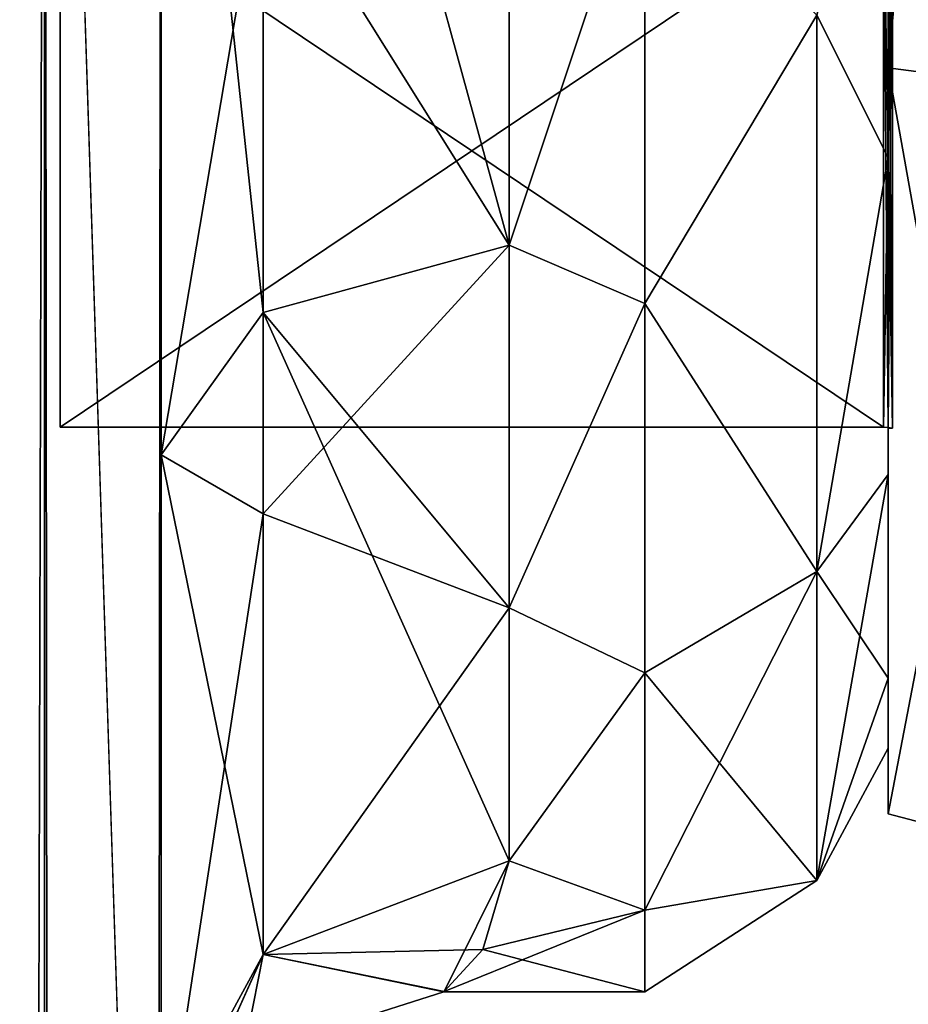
# Model space of a CAD drawing. Extents: x -23 to 700, y -1799 to -1.
# Tile 240 of 251: x 678 to 690, y -52 to -38. Entities that reach past the tile are written whole.
import ezdxf

# ---------------------------------------------------------------- set-up
doc = ezdxf.new("R2010")
doc.units = 0
doc.header["$LTSCALE"] = 54.754438
for name, color, linetype in [('1593', 7, 'CONTINUOUS'), ('1594', 7, 'CONTINUOUS'), ('1595', 7, 'CONTINUOUS'), ('1596', 7, 'CONTINUOUS'), ('1599', 7, 'CONTINUOUS'), ('1600', 7, 'CONTINUOUS'), ('1603', 7, 'CONTINUOUS'), ('1604', 7, 'CONTINUOUS'), ('1775', 7, 'CONTINUOUS'), ('1776', 7, 'CONTINUOUS'), ('781', 7, 'CONTINUOUS'), ('783', 7, 'CONTINUOUS'), ('785', 7, 'CONTINUOUS'), ('799', 7, 'CONTINUOUS'), ('803', 7, 'CONTINUOUS'), ('814', 7, 'CONTINUOUS'), ('815', 7, 'CONTINUOUS'), ('819', 7, 'CONTINUOUS'), ('837', 7, 'CONTINUOUS')]:
    doc.layers.add(name, color=color, linetype=linetype)

msp = doc.modelspace()

# ---------------------------------------------------------------- linework, layer by layer
at = {"layer": '1593', "linetype": 'CONTINUOUS'}
for points in [[(690, -17.279, 18.571), (690, -20.05, 13.772), (690, -38.721, 18.571), (690, -17.279, 18.571)], [(690, -38.721, -18.571), (690, -35.95, -13.772), (690, -17.279, -18.571), (690, -38.721, -18.571)], [(690, -20.05, 13.772), (690, -35.95, 13.772), (690, -38.721, 18.571), (690, -20.05, 13.772)], [(690, -35.95, 13.772), (690, -43.902), (690, -38.721, 18.571), (690, -35.95, 13.772)], [(690, -43.902), (690, -35.95, -13.772), (690, -49.444), (690, -43.902)], [(690, -49.444), (690, -35.95, -13.772), (690, -38.721, -18.571), (690, -49.444)], [(690, -43.902), (690, -49.444), (690, -38.721, 18.571), (690, -43.902)]]:
    msp.add_3dface(points, dxfattribs=at)
at = {"layer": '1594', "linetype": 'CONTINUOUS'}
for points in [[(678.1, -12.115), (678.1, -20.058, -13.757), (678.1, -43.885), (678.1, -12.115)], [(678.1, -12.115), (678.1, -43.885), (678.1, -35.942, 13.757), (678.1, -12.115)], [(678.1, -20.058, -13.757), (678.1, -35.942, -13.757), (678.1, -43.885), (678.1, -20.058, -13.757)]]:
    msp.add_3dface(points, dxfattribs=at)
at = {"layer": '1595', "linetype": 'CONTINUOUS'}
for points in [[(678.1, -43.885), (678.1, -35.942, -13.757), (689.934, -43.885), (678.1, -43.885)], [(689.934, -43.885), (678.1, -35.942, -13.757), (689.934, -35.942, -13.757), (689.934, -43.885)]]:
    msp.add_3dface(points, dxfattribs=at)
at = {"layer": '1596', "linetype": 'CONTINUOUS'}
for points in [[(678.1, -43.885), (689.934, -43.885), (689.934, -35.942, 13.757), (678.1, -43.885)], [(678.1, -35.942, 13.757), (678.1, -43.885), (689.934, -35.942, 13.757), (678.1, -35.942, 13.757)]]:
    msp.add_3dface(points, dxfattribs=at)
at = {"layer": '1599', "linetype": 'CONTINUOUS'}
for points in [[(692.009, -38.985, -19.026), (690, -17.279, -18.571), (692.009, -17.015, -19.026), (692.009, -38.985, -19.026)], [(690, -38.721, -18.571), (690, -17.279, -18.571), (692.009, -38.985, -19.026), (690, -38.721, -18.571)], [(690, -49.444), (690, -38.721, -18.571), (692.009, -49.97, 0), (690, -49.444)], [(692.009, -49.97, 0), (690, -38.721, -18.571), (692.009, -38.985, -19.026), (692.009, -49.97, 0)]]:
    msp.add_3dface(points, dxfattribs=at)
at = {"layer": '1600', "linetype": 'CONTINUOUS'}
for points in [[(690, -17.279, 18.571), (690, -38.721, 18.571), (692.009, -17.015, 19.026), (690, -17.279, 18.571)], [(692.009, -17.015, 19.026), (690, -38.721, 18.571), (692.009, -38.985, 19.026), (692.009, -17.015, 19.026)], [(690, -38.721, 18.571), (690, -49.444), (692.009, -38.985, 19.026), (690, -38.721, 18.571)], [(690, -49.444), (692.009, -49.97, 0), (692.009, -38.985, 19.026), (690, -49.444)]]:
    msp.add_3dface(points, dxfattribs=at)
at = {"layer": '1603', "linetype": 'CONTINUOUS'}
for points in [[(689.934, -35.942, 13.757), (689.934, -43.885), (690.064, -35.951, 13.772), (689.934, -35.942, 13.757)], [(689.934, -43.885), (689.999, -43.889), (690.064, -35.951, 13.772), (689.934, -43.885)], [(689.999, -43.889), (690.064, -43.902), (690.064, -35.951, 13.772), (689.999, -43.889)]]:
    msp.add_3dface(points, dxfattribs=at)
at = {"layer": '1604', "linetype": 'CONTINUOUS'}
for points in [[(689.934, -43.885), (689.934, -35.942, -13.757), (689.999, -43.889), (689.934, -43.885)], [(689.999, -43.889), (689.934, -35.942, -13.757), (690.064, -43.902), (689.999, -43.889)], [(690.064, -43.902), (689.934, -35.942, -13.757), (690.064, -35.951, -13.772), (690.064, -43.902)]]:
    msp.add_3dface(points, dxfattribs=at)
at = {"layer": '1775', "linetype": 'CONTINUOUS'}
for points in [[(690, -35.95, -13.772), (690, -43.902), (690.064, -35.951, -13.772), (690, -35.95, -13.772)], [(690, -43.902), (690.064, -43.902), (690.064, -35.951, -13.772), (690, -43.902)]]:
    msp.add_3dface(points, dxfattribs=at)
at = {"layer": '1776', "linetype": 'CONTINUOUS'}
for points in [[(690, -43.902), (690, -35.95, 13.772), (690.064, -43.902), (690, -43.902)], [(690.064, -43.902), (690, -35.95, 13.772), (690.064, -35.951, 13.772), (690.064, -43.902)]]:
    msp.add_3dface(points, dxfattribs=at)
at = {"layer": '781', "linetype": 'CONTINUOUS'}
for points in [[(679.55, -52.359, 47.352), (679.55, -52.358, 34.652), (679.55, -12.5, 54), (679.55, -52.359, 47.352)], [(679.55, -12.5, 54), (679.55, -52.358, 34.652), (679.55, -28.474, 28.996), (679.55, -12.5, 54)], [(679.55, -13.498, 57.73), (679.55, -52.359, 47.352), (679.55, -12.5, 54), (679.55, -13.498, 57.73)], [(679.55, -12.5, -54), (679.55, -12.5, -24.51), (679.55, -52.358, -47.348), (679.55, -12.5, -54)], [(679.55, -52.358, -47.348), (679.55, -12.5, -24.51), (679.55, -28.474, -28.996), (679.55, -52.358, -47.348)], [(679.55, -13.498, -57.73), (679.55, -12.5, -54), (679.55, -59.836, -57.61), (679.55, -13.498, -57.73)], [(679.55, -59.836, -57.61), (679.55, -12.5, -54), (679.55, -52.358, -47.348), (679.55, -59.836, -57.61)], [(679.55, -59.839, 57.613), (679.55, -52.359, 47.352), (679.55, -13.498, 57.73), (679.55, -59.839, 57.613)], [(679.55, -14.697, 59.303), (679.55, -59.839, 57.613), (679.55, -13.498, 57.73), (679.55, -14.697, 59.303)], [(679.55, -14.697, -59.303), (679.55, -13.498, -57.73), (679.55, -59.836, -57.61), (679.55, -14.697, -59.303)], [(679.55, -16.266, 60.5), (679.55, -59.839, 57.613), (679.55, -14.697, 59.303), (679.55, -16.266, 60.5)], [(679.55, -16.266, -60.5), (679.55, -14.697, -59.303), (679.55, -71.85, -61.5), (679.55, -16.266, -60.5)], [(679.55, -71.85, -61.5), (679.55, -14.697, -59.303), (679.55, -59.836, -57.61), (679.55, -71.85, -61.5)], [(679.55, -20, 61.5), (679.55, -59.839, 57.613), (679.55, -16.266, 60.5), (679.55, -20, 61.5)], [(679.55, -20, -61.5), (679.55, -16.266, -60.5), (679.55, -71.85, -61.5), (679.55, -20, -61.5)], [(679.55, -71.85, 61.5), (679.55, -59.839, 57.613), (679.55, -20, 61.5), (679.55, -71.85, 61.5)], [(679.55, -52.358, 34.652), (679.55, -59.836, 24.39), (679.55, -28.474, 28.996), (679.55, -52.358, 34.652)], [(679.55, -28.474, 28.996), (679.55, -59.836, 24.39), (679.55, -44.282, 23.998), (679.55, -28.474, 28.996)], [(679.55, -52.359, -34.648), (679.55, -52.358, -47.348), (679.55, -28.474, -28.996), (679.55, -52.359, -34.648)], [(679.55, -59.839, -24.387), (679.55, -52.359, -34.648), (679.55, -28.474, -28.996), (679.55, -59.839, -24.387)], [(679.55, -44.282, -23.998), (679.55, -59.839, -24.387), (679.55, -28.474, -28.996), (679.55, -44.282, -23.998)], [(679.55, -62.109, 18.038), (679.55, -54.723, 11.265), (679.55, -44.282, 23.998), (679.55, -62.109, 18.038)], [(679.55, -71.85, 20.5), (679.55, -62.109, 18.038), (679.55, -44.282, 23.998), (679.55, -71.85, 20.5)], [(679.55, -59.836, 24.39), (679.55, -71.85, 20.5), (679.55, -44.282, 23.998), (679.55, -59.836, 24.39)], [(679.55, -71.85, -20.5), (679.55, -59.839, -24.387), (679.55, -44.282, -23.998), (679.55, -71.85, -20.5)], [(679.55, -62.077, -18.02), (679.55, -71.85, -20.5), (679.55, -44.282, -23.998), (679.55, -62.077, -18.02)], [(679.55, -54.723, -11.265), (679.55, -62.077, -18.02), (679.55, -44.282, -23.998), (679.55, -54.723, -11.265)]]:
    msp.add_3dface(points, dxfattribs=at)
at = {"layer": '783', "linetype": 'CONTINUOUS'}
for points in [[(690, -7.5, 0), (690, -8.508, 6.351), (690, -48.5, 0), (690, -7.5, 0)], [(690, -8.509, -6.351), (690, -7.5, 0), (690, -47.492, -6.351), (690, -8.509, -6.351)], [(690, -47.492, -6.351), (690, -7.5, 0), (690, -48.5, 0), (690, -47.492, -6.351)], [(690, -8.508, 6.351), (690, -11.436, 12.078), (690, -47.491, 6.351), (690, -8.508, 6.351)], [(690, -48.5, 0), (690, -8.508, 6.351), (690, -47.491, 6.351), (690, -48.5, 0)], [(690, -11.436, -12.079), (690, -8.509, -6.351), (690, -44.564, -12.078), (690, -11.436, -12.079)], [(690, -44.564, -12.078), (690, -8.509, -6.351), (690, -47.492, -6.351), (690, -44.564, -12.078)], [(690, -11.436, 12.078), (690, -15.988, 16.612), (690, -44.564, 12.079), (690, -11.436, 12.078)], [(690, -47.491, 6.351), (690, -11.436, 12.078), (690, -44.564, 12.079), (690, -47.491, 6.351)], [(690, -15.988, -16.612), (690, -11.436, -12.079), (690, -40.012, -16.612), (690, -15.988, -16.612)], [(690, -40.012, -16.612), (690, -11.436, -12.079), (690, -44.564, -12.078), (690, -40.012, -16.612)], [(690, -15.988, 16.612), (690, -21.736, 19.52), (690, -40.012, 16.612), (690, -15.988, 16.612)], [(690, -44.564, 12.079), (690, -15.988, 16.612), (690, -40.012, 16.612), (690, -44.564, 12.079)], [(690, -34.264, -19.52), (690, -15.988, -16.612), (690, -40.012, -16.612), (690, -34.264, -19.52)], [(690, -40.012, 16.612), (690, -21.736, 19.52), (690, -34.264, 19.519), (690, -40.012, 16.612)]]:
    msp.add_3dface(points, dxfattribs=at)
at = {"layer": '785', "linetype": 'CONTINUOUS'}
for points in [[(684.55, -41.271, 19.997), (686.5, -35.416, 22.825), (684.55, -34.931, 22.977), (684.55, -41.271, 19.997)], [(684.55, -34.931, -22.977), (686.5, -35.416, -22.825), (684.55, -41.271, -19.997), (684.55, -34.931, -22.977)], [(686.5, -42.107, 19.416), (686.5, -35.416, 22.825), (684.55, -41.271, 19.997), (686.5, -42.107, 19.416)], [(686.5, -35.416, -22.825), (686.5, -42.107, -19.416), (684.55, -41.271, -19.997), (686.5, -35.416, -22.825)], [(684.55, -46.481, 15.312), (686.5, -42.107, 19.416), (684.55, -41.271, 19.997), (684.55, -46.481, 15.312)], [(684.55, -41.271, -19.997), (686.5, -42.107, -19.416), (684.55, -46.481, -15.312), (684.55, -41.271, -19.997)], [(686.5, -47.416, 14.107), (686.5, -42.107, 19.416), (684.55, -46.481, 15.312), (686.5, -47.416, 14.107)], [(686.5, -42.107, -19.416), (686.5, -47.416, -14.107), (684.55, -46.481, -15.312), (686.5, -42.107, -19.416)], [(684.55, -50.115, 9.323), (686.5, -47.416, 14.107), (684.55, -46.481, 15.312), (684.55, -50.115, 9.323)], [(684.55, -46.481, -15.312), (686.5, -47.416, -14.107), (684.55, -50.115, -9.323), (684.55, -46.481, -15.312)], [(686.5, -50.825, 7.416), (686.5, -47.416, 14.107), (684.55, -50.115, 9.323), (686.5, -50.825, 7.416)], [(686.5, -47.416, -14.107), (686.5, -50.825, -7.416), (684.55, -50.115, -9.323), (686.5, -47.416, -14.107)], [(683.616, -51.997, 0.38), (686.5, -50.825, 7.416), (684.55, -50.115, 9.323), (683.616, -51.997, 0.38)], [(684.55, -50.115, -9.323), (686.5, -50.825, -7.416), (684.173, -51.391, -5.374), (684.55, -50.115, -9.323)], [(686.5, -52, 0), (686.5, -50.825, 7.416), (683.616, -51.997, 0.38), (686.5, -52, 0)], [(686.5, -50.825, -7.416), (686.5, -52, 0), (684.173, -51.391, -5.374), (686.5, -50.825, -7.416)], [(684.173, -51.391, -5.374), (686.5, -52, 0), (683.613, -52, -0.082), (684.173, -51.391, -5.374)], [(683.613, -52, -0.082), (686.5, -52, 0), (683.616, -51.997, 0.38), (683.613, -52, -0.082)]]:
    msp.add_3dface(points, dxfattribs=at)
at = {"layer": '799', "linetype": 'CONTINUOUS'}
for points in [[(677.875, -1780, -67.75), (673.3, -1780, -72.325), (677.875, -20, -67.75), (677.875, -1780, -67.75)], [(677.875, -20, -67.75), (673.3, -1780, -72.325), (673.3, -20, -72.325), (677.875, -20, -67.75)], [(679.55, -20, -61.5), (679.55, -71.85, -61.5), (677.875, -1780, -67.75), (679.55, -20, -61.5)], [(679.55, -20, -61.5), (677.875, -1780, -67.75), (677.875, -20, -67.75), (679.55, -20, -61.5)]]:
    msp.add_3dface(points, dxfattribs=at)
at = {"layer": '803', "linetype": 'CONTINUOUS'}
for points in [[(673.3, -1780, 72.325), (677.875, -1780, 67.75), (673.3, -20, 72.325), (673.3, -1780, 72.325)], [(673.3, -20, 72.325), (677.875, -1780, 67.75), (677.875, -20, 67.75), (673.3, -20, 72.325)], [(679.55, -71.85, 61.5), (679.55, -20, 61.5), (677.875, -20, 67.75), (679.55, -71.85, 61.5)], [(679.55, -1728.15, 61.5), (679.55, -71.85, 61.5), (677.875, -20, 67.75), (679.55, -1728.15, 61.5)], [(679.55, -1780, 61.5), (679.55, -1728.15, 61.5), (677.875, -20, 67.75), (679.55, -1780, 61.5)], [(677.875, -1780, 67.75), (679.55, -1780, 61.5), (677.875, -20, 67.75), (677.875, -1780, 67.75)]]:
    msp.add_3dface(points, dxfattribs=at)
at = {"layer": '814', "linetype": 'CONTINUOUS'}
for points in [[(681.014, -42.236, -21.113), (679.55, -28.474, -28.996), (681.014, -28.374, -25.462), (681.014, -42.236, -21.113)], [(684.55, -34.931, -22.977), (684.55, -41.271, -19.997), (681.014, -28.374, -25.462), (684.55, -34.931, -22.977)], [(684.55, -41.271, -19.997), (681.014, -42.236, -21.113), (681.014, -28.374, -25.462), (684.55, -41.271, -19.997)], [(679.55, -44.282, -23.998), (679.55, -28.474, -28.996), (681.014, -42.236, -21.113), (679.55, -44.282, -23.998)], [(684.55, -41.271, -19.997), (684.55, -46.481, -15.312), (681.014, -42.236, -21.113), (684.55, -41.271, -19.997)], [(681.014, -51.465, -9.892), (679.55, -44.282, -23.998), (681.014, -42.236, -21.113), (681.014, -51.465, -9.892)], [(684.55, -46.481, -15.312), (684.55, -50.115, -9.323), (681.014, -42.236, -21.113), (684.55, -46.481, -15.312)], [(684.55, -50.115, -9.323), (681.014, -51.465, -9.892), (681.014, -42.236, -21.113), (684.55, -50.115, -9.323)], [(679.55, -54.723, -11.265), (679.55, -44.282, -23.998), (681.014, -51.465, -9.892), (679.55, -54.723, -11.265)]]:
    msp.add_3dface(points, dxfattribs=at)
at = {"layer": '815', "linetype": 'CONTINUOUS'}
for points in [[(679.55, -28.474, 28.996), (679.55, -44.282, 23.998), (681.014, -35.622, 24.297), (679.55, -28.474, 28.996)], [(684.55, -41.271, 19.997), (684.55, -34.931, 22.977), (681.014, -35.622, 24.297), (684.55, -41.271, 19.997)], [(681.014, -35.622, 24.297), (679.55, -44.282, 23.998), (681.014, -45.131, 18.841), (681.014, -35.622, 24.297)], [(684.55, -41.271, 19.997), (681.014, -35.622, 24.297), (681.014, -45.131, 18.841), (684.55, -41.271, 19.997)], [(684.55, -46.481, 15.312), (684.55, -41.271, 19.997), (681.014, -45.131, 18.841), (684.55, -46.481, 15.312)], [(679.55, -44.282, 23.998), (679.55, -54.723, 11.265), (681.014, -45.131, 18.841), (679.55, -44.282, 23.998)], [(681.014, -45.131, 18.841), (679.55, -54.723, 11.265), (681.014, -51.465, 9.892), (681.014, -45.131, 18.841)], [(684.55, -46.481, 15.312), (681.014, -45.131, 18.841), (681.014, -51.465, 9.892), (684.55, -46.481, 15.312)], [(684.55, -50.115, 9.323), (684.55, -46.481, 15.312), (681.014, -51.465, 9.892), (684.55, -50.115, 9.323)]]:
    msp.add_3dface(points, dxfattribs=at)
at = {"layer": '819', "linetype": 'CONTINUOUS'}
for points in [[(690, -34.264, -19.52), (690, -40.012, -16.612), (688.975, -37.968, -20.7), (690, -34.264, -19.52)], [(690, -40.012, 16.612), (690, -34.264, 19.519), (688.975, -37.968, 20.7), (690, -40.012, 16.612)], [(686.5, -35.416, 22.825), (686.5, -42.107, 19.416), (688.975, -37.968, 20.7), (686.5, -35.416, 22.825)], [(686.5, -42.107, -19.416), (686.5, -35.416, -22.825), (688.975, -37.968, -20.7), (686.5, -42.107, -19.416)], [(686.5, -42.107, 19.416), (688.975, -45.962, 14.325), (688.975, -37.968, 20.7), (686.5, -42.107, 19.416)], [(686.5, -42.107, -19.416), (688.975, -37.968, -20.7), (688.975, -45.962, -14.325), (686.5, -42.107, -19.416)], [(688.975, -37.968, -20.7), (690, -40.012, -16.612), (688.975, -45.962, -14.325), (688.975, -37.968, -20.7)], [(688.975, -45.962, 14.325), (690, -40.012, 16.612), (688.975, -37.968, 20.7), (688.975, -45.962, 14.325)], [(690, -40.012, -16.612), (690, -44.564, -12.078), (688.975, -45.962, -14.325), (690, -40.012, -16.612)], [(690, -44.564, 12.079), (690, -40.012, 16.612), (688.975, -45.962, 14.325), (690, -44.564, 12.079)], [(686.5, -42.107, 19.416), (686.5, -47.416, 14.107), (688.975, -45.962, 14.325), (686.5, -42.107, 19.416)], [(686.5, -47.416, -14.107), (686.5, -42.107, -19.416), (688.975, -45.962, -14.325), (686.5, -47.416, -14.107)], [(690, -44.564, -12.078), (690, -47.492, -6.351), (688.975, -45.962, -14.325), (690, -44.564, -12.078)], [(690, -47.491, 6.351), (690, -44.564, 12.079), (688.975, -50.399, 5.112), (690, -47.491, 6.351)], [(688.975, -50.399, 5.112), (690, -44.564, 12.079), (688.975, -45.962, 14.325), (688.975, -50.399, 5.112)], [(686.5, -47.416, 14.107), (686.5, -50.825, 7.416), (688.975, -45.962, 14.325), (686.5, -47.416, 14.107)], [(686.5, -50.825, 7.416), (688.975, -50.399, 5.112), (688.975, -45.962, 14.325), (686.5, -50.825, 7.416)], [(686.5, -47.416, -14.107), (688.975, -45.962, -14.325), (688.975, -50.399, -5.112), (686.5, -47.416, -14.107)], [(688.975, -45.962, -14.325), (690, -47.492, -6.351), (688.975, -50.399, -5.112), (688.975, -45.962, -14.325)], [(686.5, -50.825, -7.416), (686.5, -47.416, -14.107), (688.975, -50.399, -5.112), (686.5, -50.825, -7.416)], [(690, -48.5, 0), (690, -47.491, 6.351), (688.975, -50.399, 5.112), (690, -48.5, 0)], [(690, -47.492, -6.351), (690, -48.5, 0), (688.975, -50.399, -5.112), (690, -47.492, -6.351)], [(688.975, -50.399, -5.112), (690, -48.5, 0), (688.975, -50.399, 5.112), (688.975, -50.399, -5.112)], [(686.5, -50.825, 7.416), (686.5, -52, 0), (688.975, -50.399, 5.112), (686.5, -50.825, 7.416)], [(686.5, -52, 0), (686.5, -50.825, -7.416), (688.975, -50.399, -5.112), (686.5, -52, 0)], [(686.5, -52, 0), (688.975, -50.399, -5.112), (688.975, -50.399, 5.112), (686.5, -52, 0)]]:
    msp.add_3dface(points, dxfattribs=at)
at = {"layer": '837', "linetype": 'CONTINUOUS'}
for points in [[(684.55, -50.115, -9.323), (684.173, -51.391, -5.374), (681.014, -51.465, -9.892), (684.55, -50.115, -9.323)], [(683.616, -51.997, 0.38), (684.55, -50.115, 9.323), (681.014, -51.465, 9.892), (683.616, -51.997, 0.38)], [(680.727, -52.917, -0.002), (678.88, -55.387, -0.106), (681.014, -51.465, -9.892), (680.727, -52.917, -0.002)], [(678.88, -55.387, -0.106), (679.28, -55.31, -6.891), (681.014, -51.465, -9.892), (678.88, -55.387, -0.106)], [(679.28, -55.31, -6.891), (679.55, -54.723, -11.265), (681.014, -51.465, -9.892), (679.28, -55.31, -6.891)], [(681.014, -51.465, 9.892), (679.55, -54.723, 11.265), (680.727, -52.917, -0.002), (681.014, -51.465, 9.892)], [(683.613, -52, -0.082), (681.014, -51.465, 9.892), (680.727, -52.917, -0.002), (683.613, -52, -0.082)], [(683.613, -52, -0.082), (680.727, -52.917, -0.002), (681.014, -51.465, -9.892), (683.613, -52, -0.082)], [(684.173, -51.391, -5.374), (683.613, -52, -0.082), (681.014, -51.465, -9.892), (684.173, -51.391, -5.374)], [(683.613, -52, -0.082), (683.616, -51.997, 0.38), (681.014, -51.465, 9.892), (683.613, -52, -0.082)]]:
    msp.add_3dface(points, dxfattribs=at)

doc.saveas('drawing.dxf')
